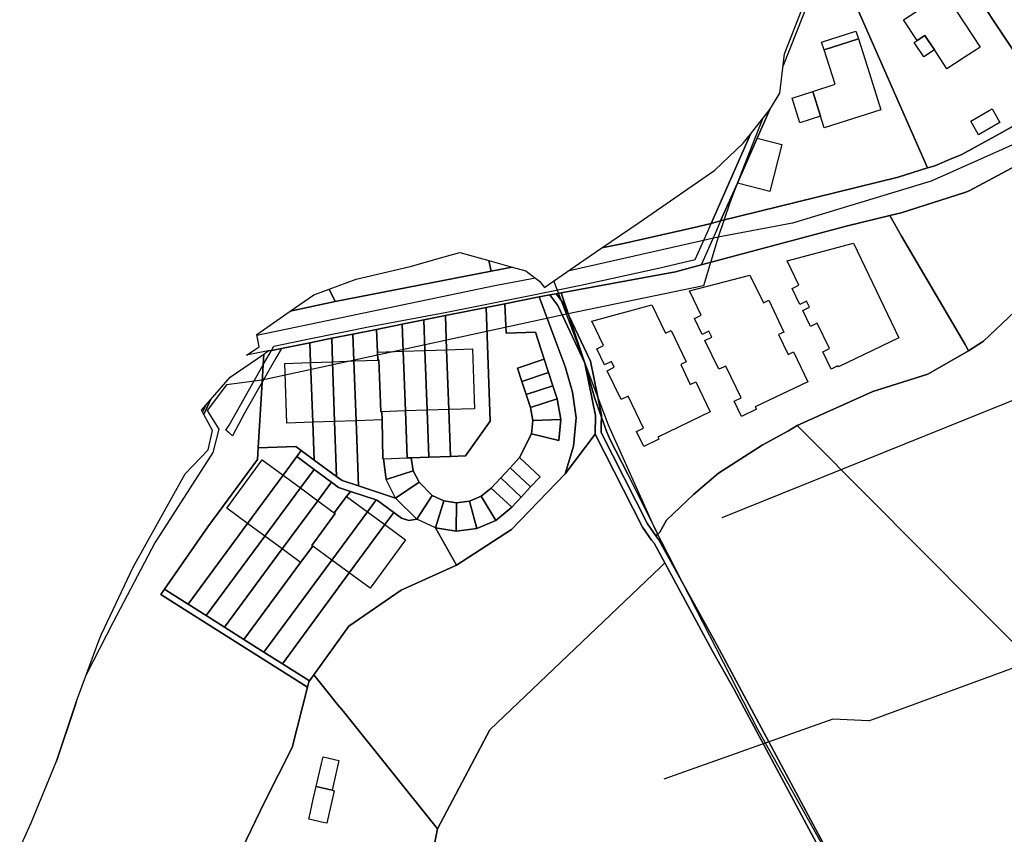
# Model space of a CAD drawing. Extents: x 577960 to 582939, y 6017202 to 6023066.
# Tile 38 of 217: x 577978 to 578171, y 6020521 to 6020681. Entities that reach past the tile are written whole.
import ezdxf

# ---------------------------------------------------------------- set-up
doc = ezdxf.new("R2010")
doc.units = 0
doc.header["$MEASUREMENT"] = 0
doc.linetypes.add('D', pattern=[0])
for name, color, linetype in [('LI__FLUR', 7, 'D'), ('LI__GEB', 7, 'Continuous'), ('LI__GEWAESSE', 7, 'D'), ('LI__STRASSE', 7, 'Continuous')]:
    doc.layers.add(name, color=color, linetype=linetype)

msp = doc.modelspace()

# ---------------------------------------------------------------- linework, layer by layer
at = {"layer": 'LI__FLUR', "color": 8, "linetype": 'D', "true_color": 0x808080}
for p, q in [((578153.285, 6020703.82), (578179.606, 6020663.773)), ((578179.606, 6020663.773), (578153.285, 6020703.82)), ((578139.7, 6020687.915), (578155.725, 6020651.638)), ((578155.725, 6020651.638), (578139.7, 6020687.915)), ((578127.695, 6020673.94), (578131.064, 6020682.387)), ((578126.795, 6020666.203), (578127.695, 6020673.94)), ((578124.856, 6020663.054), (578126.795, 6020666.203)), ((578121.018, 6020658.216), (578124.856, 6020663.054)), ((578122.367, 6020657.426), (578124.856, 6020663.054)), ((578124.856, 6020663.054), (578122.367, 6020657.426)), ((578179.606, 6020663.773), (578169.66, 6020658.225)), ((578169.66, 6020658.225), (578179.606, 6020663.773)), ((578113.331, 6020640.702), (578121.018, 6020658.216)), ((578121.018, 6020658.216), (578113.331, 6020640.702)), ((578118.469, 6020648.619), (578122.367, 6020657.426)), ((578122.367, 6020657.426), (578118.469, 6020648.619)), ((578119.588, 6020656.426), (578121.018, 6020658.216)), ((578169.66, 6020658.225), (578162.292, 6020654.147)), ((578162.292, 6020654.147), (578169.66, 6020658.225)), ((578114.09, 6020651.158), (578119.588, 6020656.426)), ((578160.503, 6020653.407), (578157.134, 6020651.998)), ((578157.134, 6020651.998), (578160.503, 6020653.407)), ((578162.292, 6020654.147), (578160.503, 6020653.407)), ((578160.503, 6020653.407), (578162.292, 6020654.147)), ((578174.991, 6020653.042), (578163.874, 6020647.094)), ((578163.874, 6020647.094), (578174.991, 6020653.042)), ((578099.216, 6020640.922), (578114.09, 6020651.158)), ((578155.725, 6020651.638), (578149.937, 6020649.808)), ((578149.937, 6020649.808), (578155.725, 6020651.638)), ((578156.225, 6020651.768), (578155.725, 6020651.638)), ((578155.725, 6020651.638), (578156.225, 6020651.768)), ((578157.134, 6020651.998), (578156.225, 6020651.768)), ((578156.225, 6020651.768), (578157.134, 6020651.998)), ((578149.937, 6020649.808), (578137.782, 6020646.77)), ((578137.782, 6020646.77), (578149.937, 6020649.808)), ((578115.2, 6020641.212), (578118.469, 6020648.619)), ((578118.469, 6020648.619), (578115.2, 6020641.212)), ((578163.874, 6020647.094), (578163.034, 6020646.795)), ((578163.034, 6020646.795), (578163.874, 6020647.094)), ((578137.782, 6020646.77), (578115.2, 6020641.212)), ((578115.2, 6020641.212), (578137.782, 6020646.77)), ((578163.034, 6020646.795), (578150.578, 6020642.81)), ((578150.578, 6020642.81), (578163.034, 6020646.795)), ((578148.359, 6020642.29), (578139.771, 6020640.162)), ((578139.771, 6020640.162), (578148.359, 6020642.29)), ((578150.578, 6020642.81), (578148.359, 6020642.29)), ((578148.359, 6020642.29), (578150.578, 6020642.81)), ((578150.628, 6020638.23), (578148.359, 6020642.29)), ((578148.359, 6020642.29), (578150.628, 6020638.23)), ((578091.919, 6020635.914), (578099.216, 6020640.922)), ((578109.722, 6020639.882), (578096.187, 6020636.793)), ((578096.187, 6020636.793), (578109.722, 6020639.882)), ((578113.331, 6020640.702), (578109.722, 6020639.882)), ((578109.722, 6020639.882), (578113.331, 6020640.702)), ((578115.2, 6020641.212), (578113.331, 6020640.702)), ((578113.331, 6020640.702), (578115.2, 6020641.212)), ((578139.771, 6020640.162), (578131.945, 6020638.124)), ((578131.945, 6020638.124), (578139.771, 6020640.162)), ((578131.945, 6020638.124), (578111.408, 6020632.619)), ((578111.408, 6020632.619), (578131.945, 6020638.124)), ((578163.057, 6020616.992), (578150.628, 6020638.23)), ((578150.628, 6020638.23), (578163.057, 6020616.992)), ((578088.42, 6020633.504), (578091.919, 6020635.914)), ((578096.187, 6020636.793), (578091.919, 6020635.914)), ((578091.919, 6020635.914), (578096.187, 6020636.793)), ((578054.423, 6020632.275), (578061.03, 6020634.164)), ((578061.03, 6020634.164), (578064.119, 6020635.044)), ((578064.119, 6020635.044), (578069.787, 6020633.465)), ((578043.837, 6020629.826), (578054.423, 6020632.275)), ((578070.257, 6020631.345), (578069.787, 6020633.465)), ((578069.787, 6020633.465), (578074.385, 6020632.185)), ((578069.787, 6020633.465), (578070.257, 6020631.345)), ((578074.385, 6020632.185), (578070.257, 6020631.345)), ((578070.257, 6020631.345), (578074.385, 6020632.185)), ((578074.385, 6020632.185), (578077.054, 6020631.435)), ((578081.633, 6020628.836), (578088.42, 6020633.504)), ((578111.408, 6020632.619), (578106.325, 6020631.257)), ((578106.325, 6020631.257), (578111.408, 6020632.619)), ((578038.519, 6020627.847), (578043.837, 6020629.826)), ((578070.257, 6020631.345), (578039.698, 6020625.407)), ((578039.698, 6020625.407), (578070.257, 6020631.345)), ((578077.054, 6020631.435), (578077.394, 6020631.175)), ((578077.394, 6020631.175), (578079.72, 6020629.442)), ((578106.325, 6020631.257), (578083.988, 6020627.141)), ((578083.988, 6020627.141), (578106.325, 6020631.257)), ((578035.53, 6020626.727), (578038.519, 6020627.847)), ((578039.698, 6020625.407), (578038.519, 6020627.847)), ((578038.519, 6020627.847), (578039.698, 6020625.407)), ((578079.72, 6020629.442), (578080.673, 6020628.176)), ((578080.673, 6020628.176), (578081.633, 6020628.836)), ((578030.901, 6020623.518), (578035.53, 6020626.727)), ((578072.962, 6020624.979), (578079.676, 6020626.346)), ((578079.676, 6020626.346), (578072.962, 6020624.979)), ((578079.676, 6020626.346), (578081.746, 6020626.727)), ((578081.746, 6020626.727), (578079.676, 6020626.346)), ((578082.999, 6020617.375), (578079.676, 6020626.346)), ((578079.676, 6020626.346), (578082.999, 6020617.375)), ((578081.746, 6020626.727), (578083.007, 6020626.96)), ((578083.007, 6020626.96), (578081.746, 6020626.727)), ((578083.304, 6020624.64), (578081.746, 6020626.727)), ((578081.746, 6020626.727), (578083.304, 6020624.64)), ((578083.007, 6020626.96), (578083.988, 6020627.141)), ((578083.988, 6020627.141), (578083.007, 6020626.96)), ((578083.007, 6020626.96), (578084.294, 6020625.235)), ((578084.294, 6020625.235), (578083.007, 6020626.96)), ((578083.988, 6020627.141), (578085.485, 6020622.713)), ((578085.485, 6020622.713), (578083.988, 6020627.141)), ((578166.689, 6020617.674), (578175.367, 6020625.9)), ((578175.367, 6020625.9), (578166.689, 6020617.674)), ((578030.901, 6020623.518), (578039.698, 6020625.407)), ((578039.698, 6020625.407), (578030.901, 6020623.518)), ((578061.29, 6020622.668), (578069.297, 6020624.258)), ((578069.297, 6020624.258), (578061.29, 6020622.668)), ((578069.297, 6020624.258), (578072.962, 6020624.979)), ((578072.962, 6020624.979), (578069.297, 6020624.258)), ((578069.297, 6020624.258), (578070.087, 6020602.025)), ((578070.087, 6020602.025), (578069.297, 6020624.258)), ((578073.186, 6020619.229), (578072.962, 6020624.979)), ((578072.962, 6020624.979), (578073.186, 6020619.229)), ((578088.625, 6020613.374), (578083.304, 6020624.64)), ((578083.304, 6020624.64), (578088.625, 6020613.374)), ((578084.294, 6020625.235), (578085.485, 6020622.713)), ((578085.485, 6020622.713), (578084.294, 6020625.235)), ((578027.623, 6020621.249), (578030.901, 6020623.518)), ((578057.072, 6020621.819), (578061.29, 6020622.668)), ((578061.29, 6020622.668), (578057.072, 6020621.819)), ((578061.29, 6020622.668), (578061.53, 6020616.001)), ((578061.53, 6020616.001), (578061.29, 6020622.668)), ((578085.485, 6020622.713), (578085.822, 6020621.717)), ((578085.485, 6020622.713), (578089.724, 6020613.738)), ((578085.822, 6020621.717), (578085.485, 6020622.713)), ((578089.724, 6020613.738), (578085.485, 6020622.713)), ((578024.344, 6020618.97), (578027.623, 6020621.249)), ((578052.853, 6020620.979), (578047.805, 6020619.979)), ((578047.805, 6020619.979), (578052.853, 6020620.979)), ((578057.072, 6020621.819), (578052.853, 6020620.979)), ((578052.853, 6020620.979), (578057.072, 6020621.819)), ((578053.053, 6020615.701), (578052.853, 6020620.979)), ((578052.853, 6020620.979), (578053.053, 6020615.701)), ((578057.292, 6020615.851), (578057.072, 6020621.819)), ((578057.072, 6020621.819), (578057.292, 6020615.851)), ((578085.822, 6020621.717), (578088.625, 6020613.374)), ((578088.625, 6020613.374), (578085.822, 6020621.717)), ((578024.824, 6020616.561), (578024.344, 6020618.97)), ((578034.76, 6020617.37), (578039.028, 6020618.23)), ((578039.028, 6020618.23), (578034.76, 6020617.37)), ((578043.177, 6020619.05), (578039.028, 6020618.23)), ((578039.028, 6020618.23), (578043.177, 6020619.05)), ((578039.028, 6020618.23), (578039.188, 6020613.651)), ((578039.188, 6020613.651), (578039.028, 6020618.23)), ((578047.805, 6020619.979), (578043.177, 6020619.05)), ((578043.177, 6020619.05), (578047.805, 6020619.979)), ((578043.177, 6020619.05), (578043.367, 6020613.801)), ((578043.367, 6020613.801), (578043.177, 6020619.05)), ((578047.975, 6020615.521), (578047.805, 6020619.979)), ((578047.805, 6020619.979), (578047.975, 6020615.521)), ((578078.914, 6020619.429), (578073.186, 6020619.229)), ((578073.186, 6020619.229), (578078.914, 6020619.429)), ((578080.653, 6020614.111), (578078.914, 6020619.429)), ((578078.914, 6020619.429), (578080.653, 6020614.111)), ((578023.844, 6020615.901), (578024.824, 6020616.561)), ((578027.225, 6020615.873), (578029.167, 6020616.259)), ((578029.167, 6020616.259), (578027.225, 6020615.873)), ((578029.167, 6020616.259), (578034.76, 6020617.37)), ((578034.76, 6020617.37), (578029.167, 6020616.259)), ((578034.9, 6020613.502), (578034.76, 6020617.37)), ((578034.76, 6020617.37), (578034.9, 6020613.502)), ((578084.782, 6020612.676), (578082.999, 6020617.375)), ((578082.999, 6020617.375), (578084.782, 6020612.676)), ((578163.752, 6020615.804), (578163.057, 6020616.992)), ((578163.057, 6020616.992), (578163.752, 6020615.804)), ((578163.752, 6020615.804), (578166.689, 6020617.674)), ((578166.689, 6020617.674), (578163.752, 6020615.804)), ((578019.116, 6020610.623), (578025.743, 6020615.151)), ((578022.365, 6020614.901), (578023.844, 6020615.901)), ((578026.613, 6020615.751), (578022.365, 6020614.901)), ((578025.612, 6020613.025), (578025.743, 6020615.151)), ((578025.743, 6020615.151), (578025.612, 6020613.025)), ((578025.743, 6020615.151), (578026.613, 6020615.751)), ((578026.613, 6020615.751), (578027.225, 6020615.873)), ((578027.225, 6020615.873), (578026.613, 6020615.751)), ((578048.035, 6020613.971), (578047.975, 6020615.521)), ((578047.975, 6020615.521), (578048.035, 6020613.971)), ((578053.483, 6020603.995), (578053.053, 6020615.701)), ((578053.053, 6020615.701), (578053.483, 6020603.995)), ((578057.712, 6020604.135), (578057.292, 6020615.851)), ((578057.292, 6020615.851), (578057.712, 6020604.135)), ((578061.53, 6020616.001), (578061.94, 6020604.275)), ((578061.94, 6020604.275), (578061.53, 6020616.001)), ((578155.782, 6020611.177), (578163.752, 6020615.804)), ((578163.752, 6020615.804), (578155.782, 6020611.177)), ((578025.402, 6020609.61), (578025.612, 6020613.025)), ((578025.612, 6020613.025), (578025.402, 6020609.61)), ((578035.33, 6020601.785), (578034.9, 6020613.502)), ((578034.9, 6020613.502), (578035.33, 6020601.785)), ((578039.188, 6020613.651), (578039.588, 6020601.945)), ((578039.588, 6020601.945), (578039.188, 6020613.651)), ((578043.367, 6020613.801), (578043.797, 6020602.095)), ((578043.797, 6020602.095), (578043.367, 6020613.801)), ((578048.245, 6020613.981), (578048.035, 6020613.971)), ((578048.035, 6020613.971), (578048.245, 6020613.981)), ((578048.625, 6020603.825), (578048.245, 6020613.981)), ((578048.245, 6020613.981), (578048.625, 6020603.825)), ((578075.425, 6020612.392), (578080.653, 6020614.111)), ((578080.653, 6020614.111), (578075.425, 6020612.392)), ((578076.285, 6020609.783), (578075.425, 6020612.392)), ((578075.425, 6020612.392), (578076.285, 6020609.783)), ((578080.653, 6020614.111), (578081.513, 6020611.502)), ((578081.513, 6020611.502), (578080.653, 6020614.111)), ((578086.179, 6020607.711), (578084.782, 6020612.676)), ((578084.782, 6020612.676), (578086.179, 6020607.711)), ((578088.625, 6020613.374), (578090.694, 6020603.087)), ((578090.533, 6020606.416), (578088.625, 6020613.374)), ((578090.694, 6020603.087), (578088.625, 6020613.374)), ((578088.625, 6020613.374), (578090.533, 6020606.416)), ((578089.724, 6020613.738), (578091.847, 6020603.186)), ((578091.847, 6020603.186), (578089.724, 6020613.738)), ((578015.287, 6020606.174), (578019.116, 6020610.623)), ((578081.513, 6020611.502), (578076.285, 6020609.783)), ((578076.285, 6020609.783), (578081.513, 6020611.502)), ((578082.363, 6020608.933), (578081.513, 6020611.502)), ((578081.513, 6020611.502), (578082.363, 6020608.933)), ((578145.002, 6020607.796), (578155.782, 6020611.177)), ((578155.782, 6020611.177), (578145.002, 6020607.796)), ((578024.614, 6020596.797), (578025.402, 6020609.61)), ((578025.402, 6020609.61), (578024.614, 6020596.797)), ((578077.135, 6020607.214), (578076.285, 6020609.783)), ((578076.285, 6020609.783), (578077.135, 6020607.214)), ((578077.135, 6020607.214), (578082.363, 6020608.933)), ((578082.363, 6020608.933), (578077.135, 6020607.214)), ((578082.363, 6020608.933), (578083.202, 6020606.374)), ((578083.202, 6020606.374), (578082.363, 6020608.933)), ((578077.974, 6020604.664), (578077.135, 6020607.214)), ((578077.135, 6020607.214), (578077.974, 6020604.664)), ((578086.931, 6020602.635), (578086.179, 6020607.711)), ((578086.179, 6020607.711), (578086.931, 6020602.635)), ((578130.165, 6020601.161), (578145.002, 6020607.796)), ((578145.002, 6020607.796), (578130.165, 6020601.161)), ((578013.528, 6020604.125), (578015.287, 6020606.174)), ((578015.287, 6020606.174), (578013.958, 6020603.335)), ((578013.958, 6020603.335), (578015.287, 6020606.174)), ((578077.974, 6020604.664), (578083.202, 6020606.374)), ((578083.202, 6020606.374), (578077.974, 6020604.664)), ((578078.424, 6020602.135), (578077.974, 6020604.664)), ((578077.974, 6020604.664), (578078.424, 6020602.135)), ((578083.202, 6020606.374), (578083.912, 6020602.335)), ((578083.912, 6020602.335), (578083.202, 6020606.374)), ((578091.843, 6020602.775), (578090.533, 6020606.416)), ((578090.533, 6020606.416), (578091.843, 6020602.775)), ((578013.958, 6020603.335), (578013.528, 6020604.125)), ((578015.697, 6020600.186), (578013.958, 6020603.335)), ((578048.835, 6020603.835), (578048.625, 6020603.825)), ((578048.625, 6020603.825), (578048.835, 6020603.835)), ((578048.885, 6020602.275), (578048.835, 6020603.835)), ((578048.835, 6020603.835), (578048.885, 6020602.275)), ((578053.823, 6020594.798), (578053.483, 6020603.995)), ((578053.483, 6020603.995), (578053.823, 6020594.798)), ((578058.042, 6020594.948), (578057.712, 6020604.135)), ((578057.712, 6020604.135), (578058.042, 6020594.948)), ((578061.94, 6020604.275), (578062.27, 6020595.098)), ((578062.27, 6020595.098), (578061.94, 6020604.275)), ((578090.694, 6020603.087), (578090.597, 6020599.483)), ((578090.597, 6020599.483), (578090.694, 6020603.087)), ((578091.83, 6020601.391), (578091.843, 6020602.775)), ((578091.843, 6020602.775), (578091.83, 6020601.391)), ((578091.847, 6020603.186), (578091.843, 6020602.775)), ((578091.843, 6020602.775), (578091.847, 6020603.186)), ((578091.843, 6020602.775), (578092.83, 6020600.032)), ((578092.83, 6020600.032), (578091.843, 6020602.775)), ((578035.6, 6020594.398), (578035.33, 6020601.785)), ((578035.33, 6020601.785), (578035.6, 6020594.398)), ((578039.588, 6020601.945), (578039.958, 6020591.179)), ((578039.958, 6020591.179), (578039.588, 6020601.945)), ((578043.797, 6020602.095), (578044.267, 6020589.31)), ((578044.267, 6020589.31), (578043.797, 6020602.095)), ((578049.015, 6020594.628), (578048.885, 6020602.275)), ((578048.885, 6020602.275), (578049.015, 6020594.628)), ((578070.087, 6020602.025), (578065.219, 6020595.208)), ((578065.219, 6020595.208), (578070.087, 6020602.025)), ((578078.164, 6020599.536), (578078.424, 6020602.135)), ((578078.424, 6020602.135), (578078.164, 6020599.536)), ((578083.912, 6020602.335), (578078.424, 6020602.135)), ((578078.424, 6020602.135), (578083.912, 6020602.335)), ((578083.492, 6020598.227), (578083.912, 6020602.335)), ((578083.912, 6020602.335), (578083.492, 6020598.227)), ((578086.401, 6020597.107), (578086.931, 6020602.635)), ((578086.931, 6020602.635), (578086.401, 6020597.107)), ((578091.814, 6020599.778), (578091.83, 6020601.391)), ((578091.83, 6020601.391), (578091.814, 6020599.778)), ((578130.165, 6020601.161), (578128.483, 6020600.142)), ((578128.483, 6020600.142), (578130.165, 6020601.161)), ((578131.667, 6020599.652), (578130.165, 6020601.161)), ((578130.165, 6020601.161), (578131.667, 6020599.652)), ((578014.828, 6020596.397), (578015.697, 6020600.186)), ((578075.835, 6020594.878), (578078.164, 6020599.536)), ((578078.164, 6020599.536), (578075.835, 6020594.878)), ((578078.164, 6020599.536), (578083.492, 6020598.227)), ((578083.492, 6020598.227), (578078.164, 6020599.536)), ((578090.597, 6020599.483), (578084.782, 6020591.689)), ((578084.782, 6020591.689), (578090.597, 6020599.483)), ((578099.899, 6020581.272), (578090.597, 6020599.483)), ((578090.597, 6020599.483), (578099.899, 6020581.272)), ((578100.886, 6020581.867), (578091.814, 6020599.778)), ((578091.814, 6020599.778), (578100.886, 6020581.867)), ((578092.83, 6020600.032), (578093.497, 6020598.48)), ((578093.497, 6020598.48), (578092.83, 6020600.032)), ((578128.483, 6020600.142), (578123.349, 6020597.298)), ((578123.349, 6020597.298), (578128.483, 6020600.142)), ((578134.277, 6020597.029), (578131.667, 6020599.652)), ((578131.667, 6020599.652), (578134.277, 6020597.029)), ((578031.981, 6020597.067), (578024.614, 6020596.797)), ((578024.614, 6020596.797), (578031.981, 6020597.067)), ((578033.061, 6020596.267), (578031.981, 6020597.067)), ((578031.981, 6020597.067), (578033.061, 6020596.267)), ((578084.782, 6020591.689), (578086.401, 6020597.107)), ((578086.401, 6020597.107), (578084.782, 6020591.689)), ((578093.497, 6020598.48), (578097.032, 6020591.624)), ((578097.032, 6020591.624), (578093.497, 6020598.48)), ((578123.349, 6020597.298), (578114.81, 6020591.846)), ((578114.81, 6020591.846), (578123.349, 6020597.298)), ((578141.867, 6020589.405), (578134.277, 6020597.029)), ((578134.277, 6020597.029), (578141.867, 6020589.405)), ((578010.359, 6020591.699), (578014.828, 6020596.397)), ((578024.614, 6020596.797), (578024.474, 6020594.528)), ((578024.474, 6020594.528), (578024.614, 6020596.797)), ((578029.502, 6020591.439), (578032.171, 6020595.058)), ((578032.171, 6020595.058), (578029.502, 6020591.439)), ((578032.171, 6020595.058), (578033.061, 6020596.267)), ((578033.061, 6020596.267), (578032.171, 6020595.058)), ((578032.171, 6020595.058), (578035.58, 6020592.549)), ((578035.58, 6020592.549), (578032.171, 6020595.058)), ((578035.6, 6020594.398), (578033.061, 6020596.267)), ((578033.061, 6020596.267), (578035.6, 6020594.398)), ((578062.27, 6020595.098), (578058.042, 6020594.948)), ((578058.042, 6020594.948), (578062.27, 6020595.098)), ((578065.219, 6020595.208), (578062.27, 6020595.098)), ((578062.27, 6020595.098), (578065.219, 6020595.208)), ((578024.474, 6020594.528), (578014.748, 6020581.332)), ((578014.748, 6020581.332), (578024.474, 6020594.528)), ((578039.958, 6020591.179), (578035.6, 6020594.398)), ((578035.6, 6020594.398), (578039.958, 6020591.179)), ((578049.185, 6020594.638), (578049.015, 6020594.628)), ((578049.015, 6020594.628), (578049.185, 6020594.638)), ((578049.715, 6020590.579), (578049.185, 6020594.638)), ((578049.185, 6020594.638), (578049.715, 6020590.579)), ((578054.563, 6020594.828), (578053.823, 6020594.798)), ((578053.823, 6020594.798), (578054.563, 6020594.828)), ((578054.563, 6020594.828), (578058.042, 6020594.948)), ((578058.042, 6020594.948), (578054.563, 6020594.828)), ((578055.003, 6020592.289), (578054.563, 6020594.828)), ((578054.563, 6020594.828), (578055.003, 6020592.289)), ((578073.966, 6020592.858), (578075.835, 6020594.878)), ((578075.835, 6020594.878), (578073.966, 6020592.858)), ((578079.854, 6020591.129), (578075.835, 6020594.878)), ((578075.835, 6020594.878), (578079.854, 6020591.129)), ((578000.123, 6020573.385), (578010.359, 6020591.699)), ((578022.545, 6020581.992), (578029.502, 6020591.439)), ((578029.502, 6020591.439), (578022.545, 6020581.992)), ((578035.58, 6020592.549), (578032.911, 6020588.93)), ((578032.911, 6020588.93), (578035.58, 6020592.549)), ((578036.315, 6020592.018), (578035.58, 6020592.549)), ((578035.58, 6020592.549), (578036.315, 6020592.018)), ((578038.364, 6020590.51), (578036.315, 6020592.018)), ((578036.315, 6020592.018), (578038.364, 6020590.51)), ((578039.958, 6020591.179), (578041.048, 6020590.379)), ((578041.048, 6020590.379), (578039.958, 6020591.179)), ((578055.003, 6020592.289), (578049.715, 6020590.579)), ((578049.715, 6020590.579), (578055.003, 6020592.289)), ((578056.132, 6020590.029), (578055.003, 6020592.289)), ((578055.003, 6020592.289), (578056.132, 6020590.029)), ((578072.127, 6020590.889), (578073.966, 6020592.858)), ((578073.966, 6020592.858), (578072.127, 6020590.889)), ((578073.966, 6020592.858), (578077.984, 6020589.12)), ((578077.984, 6020589.12), (578073.966, 6020592.858)), ((578084.782, 6020591.689), (578074.216, 6020580.763)), ((578074.216, 6020580.763), (578084.782, 6020591.689)), ((578097.032, 6020591.624), (578102.886, 6020579.89)), ((578102.886, 6020579.89), (578097.032, 6020591.624)), ((578114.81, 6020591.846), (578109.884, 6020587.63)), ((578109.884, 6020587.63), (578114.81, 6020591.846)), ((578036.31, 6020586.411), (578038.989, 6020590.029)), ((578038.989, 6020590.029), (578036.31, 6020586.411)), ((578038.989, 6020590.029), (578038.364, 6020590.51)), ((578038.364, 6020590.51), (578038.989, 6020590.029)), ((578038.989, 6020590.029), (578040.348, 6020589.03)), ((578040.348, 6020589.03), (578038.989, 6020590.029)), ((578041.048, 6020590.379), (578044.267, 6020589.31)), ((578044.267, 6020589.31), (578041.048, 6020590.379)), ((578044.267, 6020589.31), (578051.514, 6020586.921)), ((578051.514, 6020586.921), (578044.267, 6020589.31)), ((578051.514, 6020586.921), (578056.132, 6020590.029)), ((578056.132, 6020590.029), (578051.514, 6020586.921)), ((578056.132, 6020590.029), (578058.702, 6020587.48)), ((578058.702, 6020587.48), (578056.132, 6020590.029)), ((578070.287, 6020588.91), (578072.127, 6020590.889)), ((578072.127, 6020590.889), (578070.287, 6020588.91)), ((578072.127, 6020590.889), (578076.145, 6020587.14)), ((578076.145, 6020587.14), (578072.127, 6020590.889)), ((578077.984, 6020589.12), (578079.854, 6020591.129)), ((578079.854, 6020591.129), (578077.984, 6020589.12)), ((578143.76, 6020587.504), (578141.867, 6020589.405)), ((578141.867, 6020589.405), (578143.76, 6020587.504)), ((578032.911, 6020588.93), (578025.944, 6020579.483)), ((578025.944, 6020579.483), (578032.911, 6020588.93)), ((578040.348, 6020589.03), (578042.677, 6020588.26)), ((578042.677, 6020588.26), (578040.348, 6020589.03)), ((578041.938, 6020587.26), (578042.677, 6020588.26)), ((578042.677, 6020588.26), (578041.938, 6020587.26)), ((578042.677, 6020588.26), (578047.756, 6020586.581)), ((578047.756, 6020586.581), (578042.677, 6020588.26)), ((578055.673, 6020582.812), (578058.702, 6020587.48)), ((578058.702, 6020587.48), (578055.673, 6020582.812)), ((578058.702, 6020587.48), (578060.991, 6020586.421)), ((578060.991, 6020586.421), (578058.702, 6020587.48)), ((578065.989, 6020586.331), (578068.318, 6020587.33)), ((578068.318, 6020587.33), (578065.989, 6020586.331)), ((578068.318, 6020587.33), (578070.287, 6020588.91)), ((578070.287, 6020588.91), (578068.318, 6020587.33)), ((578068.318, 6020587.33), (578071.187, 6020582.552)), ((578071.187, 6020582.552), (578068.318, 6020587.33)), ((578074.306, 6020585.161), (578070.287, 6020588.91)), ((578070.287, 6020588.91), (578074.306, 6020585.161)), ((578077.984, 6020589.12), (578076.145, 6020587.14)), ((578076.145, 6020587.14), (578077.984, 6020589.12)), ((578109.884, 6020587.63), (578104.586, 6020582.602)), ((578104.586, 6020582.602), (578109.884, 6020587.63)), ((578165.117, 6020566.056), (578143.76, 6020587.504)), ((578143.76, 6020587.504), (578165.117, 6020566.056)), ((578029.352, 6020576.984), (578036.31, 6020586.411)), ((578036.31, 6020586.411), (578029.352, 6020576.984)), ((578039.539, 6020584.032), (578041.938, 6020587.26)), ((578041.938, 6020587.26), (578039.539, 6020584.032)), ((578046.036, 6020584.251), (578047.756, 6020586.581)), ((578047.756, 6020586.581), (578046.036, 6020584.251)), ((578047.756, 6020586.581), (578048.025, 6020586.491)), ((578048.025, 6020586.491), (578047.756, 6020586.581)), ((578048.025, 6020586.491), (578051.204, 6020584.141)), ((578051.204, 6020584.141), (578048.025, 6020586.491)), ((578055.673, 6020582.812), (578051.514, 6020586.921)), ((578051.514, 6020586.921), (578055.673, 6020582.812)), ((578059.371, 6020581.093), (578060.991, 6020586.421)), ((578060.991, 6020586.421), (578059.371, 6020581.093)), ((578060.991, 6020586.421), (578063.49, 6020586.021)), ((578063.49, 6020586.021), (578060.991, 6020586.421)), ((578063.49, 6020586.021), (578063.39, 6020580.463)), ((578063.39, 6020580.463), (578063.49, 6020586.021)), ((578065.989, 6020586.331), (578063.49, 6020586.021)), ((578063.49, 6020586.021), (578065.989, 6020586.331)), ((578067.438, 6020580.963), (578065.989, 6020586.331)), ((578065.989, 6020586.331), (578067.438, 6020580.963)), ((578076.145, 6020587.14), (578074.306, 6020585.161)), ((578074.306, 6020585.161), (578076.145, 6020587.14)), ((578035.13, 6020577.684), (578039.719, 6020583.902)), ((578039.719, 6020583.902), (578035.13, 6020577.684)), ((578039.059, 6020574.805), (578046.036, 6020584.251)), ((578046.036, 6020584.251), (578039.059, 6020574.805)), ((578039.719, 6020583.902), (578039.539, 6020584.032)), ((578039.539, 6020584.032), (578039.719, 6020583.902)), ((578051.204, 6020584.141), (578049.445, 6020581.742)), ((578049.445, 6020581.742), (578051.204, 6020584.141)), ((578051.204, 6020584.141), (578052.714, 6020583.022)), ((578052.714, 6020583.022), (578051.204, 6020584.141)), ((578074.306, 6020585.161), (578071.187, 6020582.552)), ((578071.187, 6020582.552), (578074.306, 6020585.161)), ((578010.899, 6020566.178), (578022.545, 6020581.992)), ((578022.545, 6020581.992), (578010.899, 6020566.178)), ((578049.445, 6020581.742), (578042.478, 6020572.286)), ((578042.478, 6020572.286), (578049.445, 6020581.742)), ((578052.714, 6020583.022), (578054.163, 6020582.532)), ((578054.163, 6020582.532), (578052.714, 6020583.022)), ((578054.163, 6020582.532), (578055.673, 6020582.812)), ((578055.673, 6020582.812), (578054.163, 6020582.532)), ((578071.187, 6020582.552), (578067.438, 6020580.963)), ((578067.438, 6020580.963), (578071.187, 6020582.552)), ((578102.522, 6020579.539), (578100.886, 6020581.867)), ((578100.886, 6020581.867), (578102.522, 6020579.539)), ((578104.586, 6020582.602), (578103.27, 6020580.261)), ((578103.27, 6020580.261), (578104.586, 6020582.602)), ((578014.748, 6020581.332), (578006.281, 6020569.097)), ((578006.281, 6020569.097), (578014.748, 6020581.332)), ((578063.39, 6020580.463), (578059.371, 6020581.093)), ((578059.371, 6020581.093), (578063.44, 6020573.775)), ((578059.371, 6020581.093), (578063.39, 6020580.463)), ((578063.44, 6020573.775), (578059.371, 6020581.093)), ((578063.39, 6020580.463), (578067.438, 6020580.963)), ((578067.438, 6020580.963), (578063.39, 6020580.463)), ((578074.216, 6020580.763), (578063.44, 6020573.775)), ((578063.44, 6020573.775), (578074.216, 6020580.763)), ((578101.685, 6020578.731), (578099.899, 6020581.272)), ((578099.899, 6020581.272), (578101.685, 6020578.731)), ((578102.886, 6020579.89), (578102.522, 6020579.539)), ((578102.522, 6020579.539), (578102.886, 6020579.89)), ((578103.27, 6020580.261), (578102.886, 6020579.89)), ((578102.886, 6020579.89), (578103.27, 6020580.261)), ((578025.944, 6020579.483), (578014.468, 6020563.918)), ((578014.468, 6020563.918), (578025.944, 6020579.483)), ((578035.31, 6020577.554), (578035.13, 6020577.684)), ((578035.13, 6020577.684), (578035.31, 6020577.554)), ((578102.186, 6020578.108), (578101.685, 6020578.731)), ((578101.685, 6020578.731), (578102.186, 6020578.108)), ((578104.278, 6020574.234), (578102.186, 6020578.108)), ((578102.186, 6020578.108), (578104.278, 6020574.234)), ((578102.522, 6020579.539), (578103.114, 6020578.751)), ((578103.114, 6020578.751), (578102.522, 6020579.539)), ((578103.114, 6020578.751), (578114.437, 6020558.198)), ((578114.437, 6020558.198), (578103.114, 6020578.751)), ((578018.037, 6020561.669), (578029.352, 6020576.984)), ((578029.352, 6020576.984), (578018.037, 6020561.669)), ((578032.921, 6020574.355), (578035.31, 6020577.554)), ((578035.31, 6020577.554), (578032.921, 6020574.355)), ((578021.805, 6020559.28), (578032.921, 6020574.355)), ((578032.921, 6020574.355), (578021.805, 6020559.28)), ((578025.754, 6020556.791), (578039.059, 6020574.805)), ((578039.059, 6020574.805), (578025.754, 6020556.791)), ((578103.346, 6020573.334), (578104.278, 6020574.234)), ((578104.278, 6020574.234), (578103.346, 6020573.334)), ((578113.585, 6020556.997), (578104.278, 6020574.234)), ((578104.278, 6020574.234), (578113.585, 6020556.997)), ((577993.966, 6020560.269), (578000.123, 6020573.385)), ((578042.478, 6020572.286), (578029.383, 6020554.502)), ((578029.383, 6020554.502), (578042.478, 6020572.286)), ((578063.44, 6020573.775), (578052.614, 6020568.917)), ((578052.614, 6020568.917), (578063.44, 6020573.775)), ((578069.976, 6020541.568), (578103.346, 6020573.334)), ((578103.346, 6020573.334), (578069.976, 6020541.568)), ((578006.281, 6020569.097), (578005.571, 6020568.067)), ((578005.571, 6020568.067), (578006.281, 6020569.097)), ((578005.571, 6020568.067), (578012.151, 6020563.909)), ((578012.151, 6020563.909), (578005.571, 6020568.067)), ((578006.281, 6020569.097), (578007.9, 6020568.077)), ((578007.9, 6020568.077), (578006.281, 6020569.097)), ((578007.9, 6020568.077), (578010.899, 6020566.178)), ((578010.899, 6020566.178), (578007.9, 6020568.077)), ((578052.614, 6020568.917), (578042.398, 6020561.869)), ((578042.398, 6020561.869), (578052.614, 6020568.917)), ((578014.468, 6020563.918), (578010.899, 6020566.178)), ((578010.899, 6020566.178), (578014.468, 6020563.918)), ((578189.536, 6020541.532), (578165.117, 6020566.056)), ((578165.117, 6020566.056), (578189.536, 6020541.532)), ((578012.151, 6020563.909), (578034.271, 6020549.933)), ((578034.271, 6020549.933), (578012.151, 6020563.909)), ((578018.037, 6020561.669), (578014.468, 6020563.918)), ((578014.468, 6020563.918), (578018.037, 6020561.669)), ((578021.805, 6020559.28), (578018.037, 6020561.669)), ((578018.037, 6020561.669), (578021.805, 6020559.28)), ((578042.398, 6020561.869), (578035.521, 6020552.331)), ((578035.521, 6020552.331), (578042.398, 6020561.869)), ((577989.078, 6020547.174), (577993.456, 6020559.19)), ((577993.456, 6020559.19), (577993.966, 6020560.269)), ((578025.754, 6020556.791), (578021.805, 6020559.28)), ((578021.805, 6020559.28), (578025.754, 6020556.791)), ((578029.383, 6020554.502), (578025.754, 6020556.791)), ((578025.754, 6020556.791), (578029.383, 6020554.502)), ((578117.85, 6020549.47), (578113.585, 6020556.997)), ((578113.585, 6020556.997), (578117.85, 6020549.47)), ((578114.437, 6020558.198), (578151.584, 6020488.944)), ((578151.584, 6020488.944), (578114.437, 6020558.198)), ((578034.681, 6020551.153), (578029.383, 6020554.502)), ((578029.383, 6020554.502), (578034.681, 6020551.153)), ((578034.271, 6020549.933), (578034.521, 6020550.933)), ((578034.521, 6020550.933), (578034.271, 6020549.933)), ((578034.521, 6020550.933), (578034.681, 6020551.153)), ((578034.681, 6020551.153), (578034.521, 6020550.933)), ((578034.681, 6020551.153), (578035.521, 6020552.331)), ((578035.521, 6020552.331), (578034.681, 6020551.153)), ((578035.521, 6020552.331), (578038.947, 6020548.061)), ((578038.947, 6020548.061), (578035.521, 6020552.331)), ((578031.292, 6020538.077), (578034.271, 6020549.933)), ((578034.271, 6020549.933), (578031.292, 6020538.077)), ((578150.881, 6020487.927), (578117.85, 6020549.47)), ((578117.85, 6020549.47), (578150.881, 6020487.927)), ((577985.16, 6020535.408), (577989.078, 6020547.174)), ((577989.078, 6020547.174), (577988.731, 6020546.131)), ((577988.731, 6020546.131), (577989.078, 6020547.174)), ((578038.947, 6020548.061), (578039.911, 6020546.86)), ((578039.911, 6020546.86), (578038.947, 6020548.061)), ((578039.911, 6020546.86), (578041.307, 6020545.12)), ((578041.307, 6020545.12), (578039.911, 6020546.86)), ((577988.731, 6020546.131), (577985.16, 6020535.408)), ((577985.16, 6020535.408), (577988.731, 6020546.131)), ((578041.307, 6020545.12), (578059.737, 6020522.163)), ((578059.737, 6020522.163), (578041.307, 6020545.12)), ((578059.737, 6020522.163), (578069.976, 6020541.568)), ((578069.976, 6020541.568), (578059.737, 6020522.163)), ((578025.964, 6020527.511), (578031.292, 6020538.077)), ((578031.292, 6020538.077), (578025.964, 6020527.511)), ((577980.153, 6020523.352), (577985.16, 6020535.408)), ((578021.396, 6020518.204), (578025.964, 6020527.511)), ((578025.964, 6020527.511), (578021.396, 6020518.204)), ((577977.924, 6020518.483), (577980.153, 6020523.352)), ((578059.737, 6020522.163), (578053.726, 6020492.784)), ((578053.726, 6020492.784), (578059.737, 6020522.163))]:
    msp.add_line(p, q, dxfattribs=at)
at = {"layer": 'LI__GEB', "color": 5, "linetype": 'D', "true_color": 0x0000ff}
for p, q in [((578151.026, 6020680.568), (578159.083, 6020685.836)), ((578159.083, 6020685.836), (578166.011, 6020675.249)), ((578153.665, 6020676.539), (578151.026, 6020680.568)), ((578135.452, 6020674.72), (578142.17, 6020676.869)), ((578142.17, 6020676.869), (578144.319, 6020670.111)), ((578155.195, 6020677.549), (578153.665, 6020676.539)), ((578157.054, 6020674.71), (578155.195, 6020677.549)), ((578137.601, 6020667.972), (578135.452, 6020674.72)), ((578158.294, 6020672.83), (578157.054, 6020674.71)), ((578165.231, 6020674.74), (578163.062, 6020673.32)), ((578166.011, 6020675.249), (578165.231, 6020674.74)), ((578159.503, 6020670.981), (578158.294, 6020672.83)), ((578163.062, 6020673.32), (578161.003, 6020671.971)), ((578161.003, 6020671.971), (578159.503, 6020670.981)), ((578144.319, 6020670.111), (578146.598, 6020662.984)), ((578129.175, 6020665.283), (578133.223, 6020666.573)), ((578133.223, 6020666.573), (578137.601, 6020667.972)), ((578134.773, 6020661.714), (578133.223, 6020666.573)), ((578133.223, 6020666.573), (578134.773, 6020661.714)), ((578130.724, 6020660.425), (578129.175, 6020665.283)), ((578146.598, 6020662.984), (578135.502, 6020659.445)), ((578164.172, 6020660.735), (578167.81, 6020662.814)), ((578167.81, 6020662.814), (578168.36, 6020663.134)), ((578168.36, 6020663.134), (578169.88, 6020660.485)), ((578134.773, 6020661.714), (578130.724, 6020660.425)), ((578135.502, 6020659.445), (578134.773, 6020661.714)), ((578165.681, 6020658.085), (578164.172, 6020660.735)), ((578169.88, 6020660.485), (578165.681, 6020658.085)), ((578118.469, 6020648.619), (578122.367, 6020657.426)), ((578122.367, 6020657.426), (578127.195, 6020656.186)), ((578127.195, 6020656.186), (578124.846, 6020646.99)), ((578124.846, 6020646.99), (578118.469, 6020648.619)), ((578128.234, 6020633.371), (578141.194, 6020636.845)), ((578141.194, 6020636.845), (578150.118, 6020618.353)), ((578130.52, 6020628.636), (578128.234, 6020633.371)), ((578109.122, 6020627.502), (578120.936, 6020630.607)), ((578120.936, 6020630.607), (578123.56, 6020625.156)), ((578129.197, 6020627.978), (578130.52, 6020628.636)), ((578130.703, 6020624.849), (578129.197, 6020627.978)), ((578111.398, 6020622.77), (578109.122, 6020627.502)), ((578089.982, 6020621.574), (578101.748, 6020624.762)), ((578101.748, 6020624.762), (578104.402, 6020619.257)), ((578123.56, 6020625.156), (578124.62, 6020625.666)), ((578124.62, 6020625.666), (578127.592, 6020619.445)), ((578132.036, 6020625.495), (578130.703, 6020624.849)), ((578131.263, 6020623.672), (578132.601, 6020624.324)), ((578132.601, 6020624.324), (578132.036, 6020625.495)), ((578110.062, 6020622.116), (578111.398, 6020622.77)), ((578111.556, 6020618.981), (578110.062, 6020622.116)), ((578132.768, 6020620.548), (578131.263, 6020623.672)), ((578092.267, 6020616.84), (578089.982, 6020621.574)), ((578134.109, 6020621.2), (578132.768, 6020620.548)), ((578136.51, 6020616.228), (578134.109, 6020621.2)), ((578104.402, 6020619.257), (578105.483, 6020619.764)), ((578105.483, 6020619.764), (578108.457, 6020613.594)), ((578112.908, 6020619.628), (578111.556, 6020618.981)), ((578112.132, 6020617.793), (578113.473, 6020618.454)), ((578113.473, 6020618.454), (578112.908, 6020619.628)), ((578127.592, 6020619.445), (578126.549, 6020618.946)), ((578126.549, 6020618.946), (578128.414, 6020615.073)), ((578150.118, 6020618.353), (578138.251, 6020612.621)), ((578090.943, 6020616.184), (578092.267, 6020616.84)), ((578114.839, 6020612.156), (578112.132, 6020617.793)), ((578135.18, 6020615.565), (578136.51, 6020616.228)), ((578047.975, 6020615.521), (578053.053, 6020615.701)), ((578048.035, 6020613.971), (578047.975, 6020615.521)), ((578053.053, 6020615.701), (578057.292, 6020615.851)), ((578053.053, 6020615.701), (578053.483, 6020603.995)), ((578053.483, 6020603.995), (578053.053, 6020615.701)), ((578057.292, 6020615.851), (578061.53, 6020616.001)), ((578057.292, 6020615.851), (578057.712, 6020604.135)), ((578057.712, 6020604.135), (578057.292, 6020615.851)), ((578061.53, 6020616.001), (578066.578, 6020616.18)), ((578061.53, 6020616.001), (578061.94, 6020604.275)), ((578061.94, 6020604.275), (578061.53, 6020616.001)), ((578066.578, 6020616.18), (578066.998, 6020604.435)), ((578092.451, 6020613.039), (578090.943, 6020616.184)), ((578128.414, 6020615.073), (578129.465, 6020615.584)), ((578129.465, 6020615.584), (578132.297, 6020609.729)), ((578136.828, 6020612.165), (578135.18, 6020615.565)), ((578029.852, 6020613.322), (578034.9, 6020613.502)), ((578030.272, 6020601.606), (578029.852, 6020613.322)), ((578034.9, 6020613.502), (578039.188, 6020613.651)), ((578034.9, 6020613.502), (578035.33, 6020601.785)), ((578035.33, 6020601.785), (578034.9, 6020613.502)), ((578039.188, 6020613.651), (578043.367, 6020613.801)), ((578039.588, 6020601.945), (578039.188, 6020613.651)), ((578039.188, 6020613.651), (578039.588, 6020601.945)), ((578043.367, 6020613.801), (578048.035, 6020613.971)), ((578043.367, 6020613.801), (578043.797, 6020602.095)), ((578043.797, 6020602.095), (578043.367, 6020613.801)), ((578048.245, 6020613.981), (578048.035, 6020613.971)), ((578048.035, 6020613.971), (578048.245, 6020613.981)), ((578048.625, 6020603.825), (578048.245, 6020613.981)), ((578048.245, 6020613.981), (578048.625, 6020603.825)), ((578093.791, 6020613.679), (578092.451, 6020613.039)), ((578093.004, 6020611.888), (578094.338, 6020612.546)), ((578094.338, 6020612.546), (578093.791, 6020613.679)), ((578108.457, 6020613.594), (578107.38, 6020613.083)), ((578107.38, 6020613.083), (578109.255, 6020609.193)), ((578116.197, 6020612.79), (578114.839, 6020612.156)), ((578119.2, 6020606.547), (578116.197, 6020612.79)), ((578138.16, 6020612.81), (578136.828, 6020612.165)), ((578138.251, 6020612.621), (578138.16, 6020612.81)), ((578095.733, 6020606.232), (578093.004, 6020611.888)), ((578109.255, 6020609.193), (578110.327, 6020609.689)), ((578110.327, 6020609.689), (578113.152, 6020603.828)), ((578132.297, 6020609.729), (578121.987, 6020604.81)), ((578097.076, 6020606.87), (578095.733, 6020606.232)), ((578100.073, 6020600.658), (578097.076, 6020606.87)), ((578013.528, 6020604.125), (578014.294, 6020605.017)), ((578014.294, 6020605.017), (578013.727, 6020603.76)), ((578117.851, 6020605.901), (578119.2, 6020606.547)), ((578119.28, 6020602.937), (578117.851, 6020605.901)), ((578121.987, 6020604.81), (578122.208, 6020604.35)), ((578013.727, 6020603.76), (578013.528, 6020604.125)), ((578048.835, 6020603.835), (578048.625, 6020603.825)), ((578048.625, 6020603.825), (578048.835, 6020603.835)), ((578053.483, 6020603.995), (578048.835, 6020603.835)), ((578048.835, 6020603.835), (578048.885, 6020602.275)), ((578057.712, 6020604.135), (578053.483, 6020603.995)), ((578061.94, 6020604.275), (578057.712, 6020604.135)), ((578066.998, 6020604.435), (578061.94, 6020604.275)), ((578113.152, 6020603.828), (578102.873, 6020598.86)), ((578122.208, 6020604.35), (578119.28, 6020602.937)), ((578035.33, 6020601.785), (578030.272, 6020601.606)), ((578039.588, 6020601.945), (578035.33, 6020601.785)), ((578043.797, 6020602.095), (578039.588, 6020601.945)), ((578048.885, 6020602.275), (578043.797, 6020602.095)), ((578098.719, 6020600.007), (578100.073, 6020600.658)), ((578100.132, 6020597.047), (578098.719, 6020600.007)), ((578102.873, 6020598.86), (578103.066, 6020598.449)), ((578103.066, 6020598.449), (578100.132, 6020597.047)), ((578018.466, 6020584.981), (578025.434, 6020594.448)), ((578025.434, 6020594.448), (578029.502, 6020591.439)), ((578022.545, 6020581.992), (578029.502, 6020591.439)), ((578029.502, 6020591.439), (578022.545, 6020581.992)), ((578029.502, 6020591.439), (578032.911, 6020588.93)), ((578032.911, 6020588.93), (578025.944, 6020579.483)), ((578025.944, 6020579.483), (578032.911, 6020588.93)), ((578032.911, 6020588.93), (578036.31, 6020586.411)), ((578036.31, 6020586.411), (578029.352, 6020576.984)), ((578029.352, 6020576.984), (578036.31, 6020586.411)), ((578036.31, 6020586.411), (578039.539, 6020584.032)), ((578039.539, 6020584.032), (578041.938, 6020587.26)), ((578041.938, 6020587.26), (578046.036, 6020584.251)), ((578022.545, 6020581.992), (578018.466, 6020584.981)), ((578035.13, 6020577.684), (578039.719, 6020583.902)), ((578039.719, 6020583.902), (578035.13, 6020577.684)), ((578046.036, 6020584.251), (578039.059, 6020574.805)), ((578039.059, 6020574.805), (578046.036, 6020584.251)), ((578039.719, 6020583.902), (578039.539, 6020584.032)), ((578039.539, 6020584.032), (578039.719, 6020583.902)), ((578046.036, 6020584.251), (578049.445, 6020581.742)), ((578025.944, 6020579.483), (578022.545, 6020581.992)), ((578042.478, 6020572.286), (578049.445, 6020581.742)), ((578049.445, 6020581.742), (578042.478, 6020572.286)), ((578049.445, 6020581.742), (578053.494, 6020578.763)), ((578029.352, 6020576.984), (578025.944, 6020579.483)), ((578035.31, 6020577.554), (578035.13, 6020577.684)), ((578035.13, 6020577.684), (578035.31, 6020577.554)), ((578053.494, 6020578.763), (578046.566, 6020569.287)), ((578032.921, 6020574.355), (578029.352, 6020576.984)), ((578035.31, 6020577.554), (578032.921, 6020574.355)), ((578039.059, 6020574.805), (578035.31, 6020577.554)), ((578042.478, 6020572.286), (578039.059, 6020574.805)), ((578046.566, 6020569.287), (578042.478, 6020572.286)), ((578035.43, 6020527.965), (578036.003, 6020530.446)), ((578036.003, 6020530.446), (578039.113, 6020529.728)), ((578039.485, 6020529.643), (578038.043, 6020523.271)), ((578039.113, 6020529.728), (578039.485, 6020529.643)), ((578034.864, 6020525.513), (578035.43, 6020527.965)), ((578034.527, 6020524.053), (578034.864, 6020525.513)), ((578037.34, 6020523.431), (578034.527, 6020524.053)), ((578038.043, 6020523.271), (578037.34, 6020523.431))]:
    msp.add_line(p, q, dxfattribs=at)
at = {"layer": 'LI__GEB', "color": 5, "linetype": 'D', "true_color": 0x0100ff}
for p, q in [((578134.972, 6020676.219), (578141.69, 6020678.359)), ((578141.69, 6020678.359), (578142.17, 6020676.869)), ((578135.452, 6020674.72), (578134.972, 6020676.219)), ((578142.17, 6020676.869), (578135.452, 6020674.72)), ((578153.106, 6020676.179), (578153.665, 6020676.539)), ((578154.965, 6020673.34), (578153.106, 6020676.179)), ((578153.665, 6020676.539), (578155.195, 6020677.549)), ((578155.195, 6020677.549), (578157.054, 6020674.71)), ((578157.054, 6020674.71), (578154.965, 6020673.34)), ((578121.018, 6020658.216), (578124.856, 6020663.054)), ((578124.856, 6020663.054), (578122.367, 6020657.426)), ((578113.331, 6020640.702), (578121.018, 6020658.216)), ((578122.367, 6020657.426), (578120.358, 6020652.868)), ((578121.018, 6020658.216), (578121.018, 6020658.216)), ((578120.358, 6020652.868), (578118.469, 6020648.619)), ((578118.469, 6020648.619), (578115.2, 6020641.212)), ((578114.383, 6020639.362), (578112.054, 6020634.084)), ((578112.545, 6020638.911), (578113.331, 6020640.702)), ((578115.2, 6020641.212), (578114.383, 6020639.362)), ((578110.239, 6020633.657), (578112.545, 6020638.911)), ((578103.035, 6020631.965), (578110.239, 6020633.657)), ((578112.054, 6020634.084), (578111.408, 6020632.619)), ((578087.8, 6020628.666), (578103.035, 6020631.965)), ((578111.408, 6020632.619), (578106.325, 6020631.257)), ((578106.325, 6020631.257), (578083.988, 6020627.141)), ((578077.894, 6020626.627), (578087.8, 6020628.666)), ((578061.554, 6020623.364), (578077.894, 6020626.627)), ((578079.676, 6020626.346), (578072.962, 6020624.979)), ((578081.746, 6020626.727), (578079.676, 6020626.346)), ((578083.007, 6020626.96), (578081.746, 6020626.727)), ((578083.988, 6020627.141), (578083.007, 6020626.96)), ((578069.297, 6020624.258), (578061.29, 6020622.668)), ((578072.962, 6020624.979), (578069.297, 6020624.258)), ((578046.893, 6020620.621), (578061.554, 6020623.364)), ((578061.29, 6020622.668), (578057.072, 6020621.819)), ((578034.611, 6020618.104), (578046.893, 6020620.621)), ((578052.853, 6020620.979), (578047.805, 6020619.979)), ((578057.072, 6020621.819), (578052.853, 6020620.979)), ((578039.028, 6020618.23), (578034.76, 6020617.37)), ((578043.177, 6020619.05), (578039.028, 6020618.23)), ((578047.805, 6020619.979), (578043.177, 6020619.05)), ((578027.225, 6020615.873), (578027.686, 6020616.687)), ((578027.686, 6020616.687), (578034.611, 6020618.104)), ((578029.167, 6020616.259), (578028.076, 6020614.333)), ((578034.76, 6020617.37), (578029.167, 6020616.259)), ((578028.076, 6020614.333), (578025.402, 6020609.61)), ((578025.612, 6020613.025), (578026.328, 6020614.289)), ((578026.328, 6020614.289), (578027.225, 6020615.873)), ((578018.92, 6020601.207), (578025.612, 6020613.025)), ((578075.425, 6020612.392), (578080.653, 6020614.111)), ((578076.285, 6020609.783), (578075.425, 6020612.392)), ((578080.653, 6020614.111), (578081.513, 6020611.502)), ((578076.285, 6020609.783), (578081.513, 6020611.502)), ((578081.513, 6020611.502), (578076.285, 6020609.783)), ((578081.513, 6020611.502), (578082.363, 6020608.933)), ((578025.402, 6020609.61), (578021.978, 6020603.565)), ((578077.135, 6020607.214), (578076.285, 6020609.783)), ((578082.363, 6020608.933), (578077.135, 6020607.214)), ((578077.135, 6020607.214), (578082.363, 6020608.933)), ((578082.363, 6020608.933), (578083.202, 6020606.374)), ((578077.974, 6020604.664), (578077.135, 6020607.214)), ((578077.974, 6020604.664), (578083.202, 6020606.374)), ((578083.202, 6020606.374), (578077.974, 6020604.664)), ((578078.424, 6020602.135), (578077.974, 6020604.664)), ((578083.202, 6020606.374), (578083.912, 6020602.335)), ((578021.978, 6020603.565), (578019.594, 6020599.138)), ((578018.285, 6020600.222), (578018.92, 6020601.207)), ((578078.164, 6020599.536), (578078.424, 6020602.135)), ((578083.912, 6020602.335), (578078.424, 6020602.135)), ((578078.424, 6020602.135), (578083.912, 6020602.335)), ((578083.912, 6020602.335), (578083.492, 6020598.227)), ((578018.924, 6020599.692), (578018.285, 6020600.222)), ((578019.594, 6020599.138), (578018.924, 6020599.692)), ((578083.492, 6020598.227), (578078.164, 6020599.536)), ((578049.185, 6020594.638), (578053.823, 6020594.798)), ((578049.715, 6020590.579), (578049.185, 6020594.638)), ((578053.823, 6020594.798), (578054.563, 6020594.828)), ((578054.563, 6020594.828), (578055.003, 6020592.289)), ((578073.966, 6020592.858), (578075.835, 6020594.878)), ((578075.835, 6020594.878), (578079.854, 6020591.129)), ((578049.715, 6020590.579), (578055.003, 6020592.289)), ((578055.003, 6020592.289), (578049.715, 6020590.579)), ((578055.003, 6020592.289), (578056.132, 6020590.029)), ((578072.127, 6020590.889), (578073.966, 6020592.858)), ((578073.966, 6020592.858), (578077.984, 6020589.12)), ((578077.984, 6020589.12), (578073.966, 6020592.858)), ((578051.514, 6020586.921), (578049.715, 6020590.579)), ((578056.132, 6020590.029), (578051.514, 6020586.921)), ((578051.514, 6020586.921), (578056.132, 6020590.029)), ((578056.132, 6020590.029), (578058.702, 6020587.48)), ((578070.287, 6020588.91), (578072.127, 6020590.889)), ((578076.145, 6020587.14), (578072.127, 6020590.889)), ((578072.127, 6020590.889), (578076.145, 6020587.14)), ((578079.854, 6020591.129), (578077.984, 6020589.12)), ((578055.673, 6020582.812), (578058.702, 6020587.48)), ((578058.702, 6020587.48), (578055.673, 6020582.812)), ((578058.702, 6020587.48), (578060.991, 6020586.421)), ((578065.989, 6020586.331), (578068.318, 6020587.33)), ((578068.318, 6020587.33), (578070.287, 6020588.91)), ((578071.187, 6020582.552), (578068.318, 6020587.33)), ((578068.318, 6020587.33), (578071.187, 6020582.552)), ((578070.287, 6020588.91), (578074.306, 6020585.161)), ((578074.306, 6020585.161), (578070.287, 6020588.91)), ((578077.984, 6020589.12), (578076.145, 6020587.14)), ((578055.673, 6020582.812), (578051.514, 6020586.921)), ((578060.991, 6020586.421), (578059.371, 6020581.093)), ((578059.371, 6020581.093), (578060.991, 6020586.421)), ((578060.991, 6020586.421), (578063.49, 6020586.021)), ((578063.39, 6020580.463), (578063.49, 6020586.021)), ((578063.49, 6020586.021), (578063.39, 6020580.463)), ((578063.49, 6020586.021), (578065.989, 6020586.331)), ((578065.989, 6020586.331), (578067.438, 6020580.963)), ((578067.438, 6020580.963), (578065.989, 6020586.331)), ((578076.145, 6020587.14), (578074.306, 6020585.161)), ((578074.306, 6020585.161), (578071.187, 6020582.552)), ((578059.371, 6020581.093), (578055.673, 6020582.812)), ((578071.187, 6020582.552), (578067.438, 6020580.963)), ((578063.39, 6020580.463), (578059.371, 6020581.093)), ((578067.438, 6020580.963), (578063.39, 6020580.463)), ((578037.04, 6020534.94), (578037.343, 6020536.251)), ((578037.343, 6020536.251), (578040.452, 6020535.534)), ((578040.452, 6020535.534), (578039.113, 6020529.728)), ((578036.003, 6020530.446), (578037.04, 6020534.94)), ((578039.113, 6020529.728), (578036.003, 6020530.446))]:
    msp.add_line(p, q, dxfattribs=at)
at = {"layer": 'LI__GEWAESSE', "color": 161, "linetype": 'D', "true_color": 0x56aaff}
for p, q in [((578133.183, 6020686.205), (578127.403, 6020671.43)), ((578123.414, 6020661.236), (578119.359, 6020650.878)), ((578119.359, 6020650.878), (578117.05, 6020644.97)), ((578117.05, 6020644.97), (578114.744, 6020638.013)), ((578114.744, 6020638.013), (578111.862, 6020628.476)), ((578111.862, 6020628.476), (578085.015, 6020622.926)), ((578085.015, 6020622.926), (578079.944, 6020621.878)), ((578079.944, 6020621.878), (578025.424, 6020610.062)), ((578018.446, 6020609.123), (578014.64, 6020604.063)), ((578025.424, 6020610.062), (578018.446, 6020609.123)), ((578014.64, 6020604.063), (578016.915, 6020600.464)), ((578016.915, 6020600.464), (578015.751, 6020595.861)), ((578015.751, 6020595.861), (578004.374, 6020578.186)), ((578004.374, 6020578.186), (577996.235, 6020562.648)), ((577996.235, 6020562.648), (577991.007, 6020552.467))]:
    msp.add_line(p, q, dxfattribs=at)
at = {"layer": 'LI__STRASSE', "color": 251, "linetype": 'D', "true_color": 0x656464}
for p, q in [((578178.167, 6020658.715), (578156.438, 6020649.016)), ((578156.438, 6020649.016), (578129.253, 6020640.784)), ((578129.253, 6020640.784), (578114.744, 6020638.013)), ((578114.744, 6020638.013), (578085.279, 6020631.344)), ((578078.936, 6020630.026), (578071.007, 6020628.526)), ((578071.007, 6020628.526), (578024.384, 6020618.77)), ((578085.015, 6020622.926), (578082.543, 6020629.462)), ((578093.229, 6020601.215), (578085.015, 6020622.926)), ((578024.384, 6020618.77), (578024.384, 6020618.77)), ((578102.406, 6020580.832), (578093.229, 6020601.215)), ((578122.389, 6020541.755), (578102.406, 6020580.832)), ((578153.178, 6020487.074), (578122.389, 6020541.755))]:
    msp.add_line(p, q, dxfattribs=at)
at = {"layer": 'LI__STRASSE', "color": 251, "linetype": 'D', "true_color": 0x646464}
for p, q in [((578224.574, 6020627.078), (578115.415, 6020583.072)), ((578144.246, 6020543.356), (578173.916, 6020554.239)), ((578137.14, 6020543.659), (578104.091, 6020531.879)), ((578144.246, 6020543.356), (578137.14, 6020543.659))]:
    msp.add_line(p, q, dxfattribs=at)

doc.saveas('drawing.dxf')
